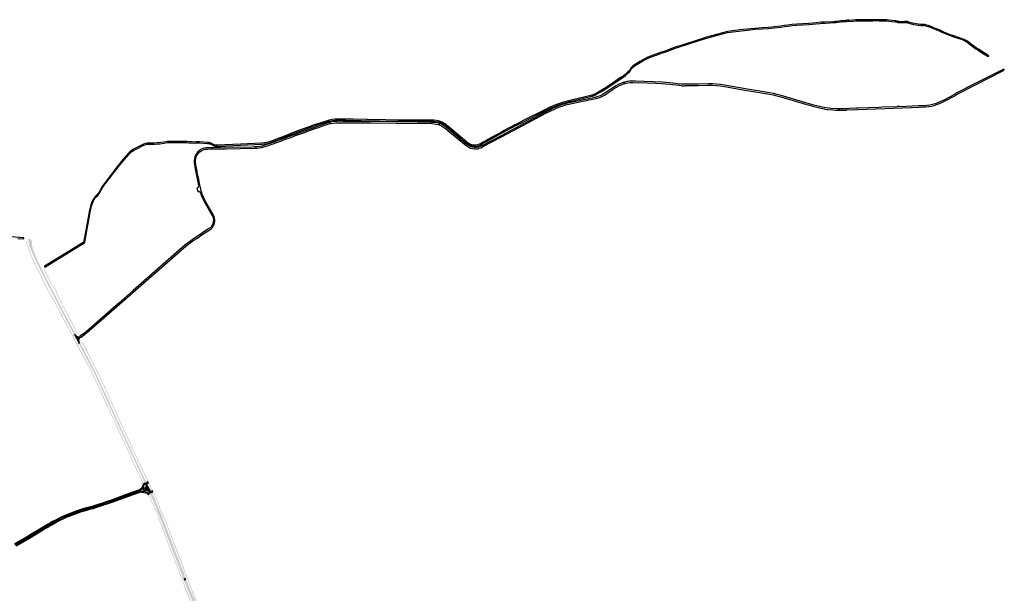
# Model space of a CAD drawing. Header units: metres. Extents: x 124582 to 143330, y 393481 to 406815.
# Tile 131 of 134: x 135881 to 138470, y 404269 to 405778. Entities that reach past the tile are written whole.
import ezdxf

# ---------------------------------------------------------------- set-up
doc = ezdxf.new("R2010")
doc.units = ezdxf.units.M
doc.header["$MEASUREMENT"] = 0
for name, color, linetype, lineweight in [('ir-ARC-asfalt-bestaande fietspaden-niet te inspecteren', 21, 'Continuous', 0), ('ir-ARC-asfalt-bestaande wegen-niet te inspecteren', 151, 'Continuous', 0), ('ir-ARC-asfalt-hoofdwegen-te inspecteren', 5, 'Continuous', 0), ('ir-ARC-beton-hoofdwegen-te inspecteren', 253, 'Continuous', 0)]:
    doc.layers.add(name, color=color, linetype=linetype, lineweight=lineweight)

msp = doc.modelspace()

# ---------------------------------------------------------------- hatches: boundary and pattern name
at = {"layer": 'ir-ARC-asfalt-hoofdwegen-te inspecteren', "linetype": 'Continuous', "lineweight": 13}
for points in [[(136023.756, 404949.788), (136018.187, 404960.333), (136010.534, 404974.825), (136007.805, 404979.992), (135991.44, 405010.98), (135985.739, 405021.9), (135967.577, 405057.15), (135964.91, 405062.327), (135944.735, 405101.484), (135942.039, 405106.716), (135934.991, 405120.791), (135934.105, 405122.568), (135922.054, 405147.464), (135919.758, 405152.428), (135909.551, 405175.398), (135908.315, 405178.378), (135906.198, 405184.397), (135905.22, 405188.921), (135903.422, 405198.587), (135903.734, 405201.694), (135906.7, 405200.935), (135909.471, 405199.636), (135911.952, 405197.842), (135914.054, 405195.617), (135914.156, 405195.332), (135913.501, 405186.091), (135913.453, 405184.456), (135916.036, 405174.667), (135918.585, 405166.935), (135922.519, 405157.363), (135925.03, 405151.252), (135934.147, 405131.766), (135937.731, 405124.345), (135938.588, 405122.629), (135944.71, 405110.371), (135958.731, 405083.222), (135959.236, 405082.196), (135962.175, 405076.393), (135966.954, 405067.178), (135971.253, 405058.841), (135973.466, 405054.522), (135989.481, 405023.679), (135991.898, 405018.999), (136000, 405003.627), (136016.086, 404973.288), (136018.807, 404968.157), (136027.346, 404952.052)], [(136024.76, 404947.691), (136024.722, 404947.762), (136023.756, 404949.788), (136027.346, 404952.052), (136028.573, 404950.124)], [(136035.69, 404927.303), (136030.765, 404936.49), (136030.141, 404937.653), (136024.76, 404947.691), (136028.573, 404950.124), (136028.961, 404949.379), (136030.5, 404947.403), (136032.512, 404945.913), (136034.851, 404945.017), (136037.344, 404944.781), (136039.949, 404939.733), (136038.842, 404937.206), (136038.39, 404934.484), (136038.62, 404931.734), (136039.517, 404929.125)], [(136039.949, 404939.733), (136037.344, 404944.781), (136038.496, 404944.873), (136039.602, 404945.209), (136041.472, 404941.75), (136040.632, 404940.801)], [(136075.134, 404851.61), (136073.313, 404855.149), (136071.013, 404859.561), (136062.664, 404875.656), (136056.138, 404887.786), (136055.5, 404888.991), (136055.495, 404889.357), (136052.137, 404895.656), (136051.508, 404897.067), (136051.257, 404897.63), (136048.46, 404902.926), (136048.301, 404903.049), (136043.565, 404912.023), (136040.688, 404917.459), (136036.664, 404925.152), (136040.524, 404927.142), (136044.791, 404919.335), (136047.357, 404914.617), (136047.58, 404914.375), (136048.261, 404913.202), (136048.283, 404912.94), (136048.413, 404912.509), (136049.876, 404909.766), (136050.48, 404909.296), (136051.308, 404907.67), (136051.485, 404906.715), (136057.589, 404894.718), (136058.242, 404893.851), (136062.588, 404885.575), (136062.664, 404885.428), (136063.056, 404884.251), (136066.197, 404878.2), (136066.708, 404877.533), (136069.103, 404872.712), (136069.329, 404872.525), (136070.091, 404871.133), (136074.543, 404862.65), (136079.1, 404853.779), (136078.742, 404853.611), (136075.504, 404851.808)], [(136210.61, 404558.824), (136210.527, 404559.001), (136203.601, 404574.35), (136197.362, 404587.846), (136194.449, 404594.188), (136172.816, 404640.707), (136158.755, 404671.265), (136156.205, 404676.827), (136147.997, 404694.585), (136147.412, 404695.837), (136136.774, 404719.007), (136136.185, 404720.302), (136124.035, 404746.804), (136116.937, 404762.398), (136108.776, 404780.218), (136096.73, 404806.539), (136091.158, 404818.752), (136085.541, 404830.878), (136079.44, 404843.719), (136075.504, 404851.808), (136078.742, 404853.611), (136083.252, 404844.274), (136089.288, 404831.558), (136095.316, 404818.592), (136101.207, 404805.766), (136105.795, 404795.712), (136108.669, 404789.454), (136109.239, 404788.185), (136121.435, 404761.451), (136126.143, 404751.189), (136136.064, 404729.568), (136142.058, 404716.417), (136147.955, 404703.587), (136152.267, 404694.33), (136172.168, 404651.111), (136176.24, 404642.216), (136193.142, 404605.841), (136201.486, 404587.9), (136206.23, 404577.661), (136212.415, 404564.826), (136214.594, 404560.507)], [(136222.084, 404533.46), (136219.748, 404535.835), (136216.932, 404537.616), (136213.785, 404538.71), (136210.472, 404539.058), (136207.945, 404545.786), (136209.087, 404546.314), (136210.596, 404548.058), (136211.636, 404550.116), (136212.142, 404552.366), (136212.086, 404554.672), (136211.47, 404556.894), (136215.631, 404558.415), (136219.829, 404550.526), (136220.62, 404548.965), (136221.697, 404546.839), (136223.886, 404542.987), (136226.836, 404537.863), (136227.669, 404536.259)], [(136311.615, 404307.937), (136288.599, 404367.742), (136286.756, 404372.548), (136251.494, 404464.704), (136249.557, 404469.813), (136242.455, 404487.729), (136240.457, 404492.769), (136237.573, 404500), (136230.815, 404515.598), (136225.225, 404527.432), (136223.016, 404531.249), (136228.726, 404534.184), (136234.339, 404522.31), (136234.982, 404521.961), (136236.817, 404517.744), (136237.47, 404516.093), (136237.453, 404515.084), (136245.244, 404496.219), (136247.451, 404490.831), (136251.657, 404480.381), (136253.606, 404475.525), (136258.347, 404463.5), (136284.346, 404395.781), (136286.657, 404389.999), (136308.468, 404332.818), (136309.475, 404332.225), (136309.524, 404332.087), (136313.488, 404321.754), (136313.732, 404320.972), (136313.852, 404318.692), (136317.223, 404310.107)], [(136403.411, 404182.485), (136399.142, 404185.017), (136382.827, 404195.822), (136364.756, 404209.948), (136362.946, 404210.978), (136362.636, 404211.284), (136355.431, 404218.378), (136355.078, 404218.759), (136354.153, 404220.245), (136347.781, 404228.482), (136341.987, 404237.136), (136336.799, 404246.165), (136332.242, 404255.529), (136328.336, 404265.183), (136327.854, 404265.929), (136327.691, 404266.25), (136325.116, 404272.605), (136313.858, 404302.24), (136319.42, 404304.294), (136326.48, 404285.953), (136332.179, 404271.802), (136337.508, 404259.513), (136338.212, 404258.916), (136338.245, 404258.836), (136343.002, 404248.253), (136343.294, 404247.667), (136343.274, 404247.071), (136347.099, 404240.055), (136351.467, 404233.363), (136352.342, 404232.159), (136358.033, 404224.915), (136364.321, 404218.184), (136371.161, 404212.014), (136378.503, 404206.451), (136378.929, 404206.331), (136379.17, 404206.145), (136389.992, 404198.232), (136398.717, 404192.335), (136407.761, 404186.94)]]:
    msp.add_hatch(color=5, dxfattribs=at).paths.add_polyline_path(points)
at = {"layer": 'ir-ARC-beton-hoofdwegen-te inspecteren', "linetype": 'Continuous', "lineweight": 13}
for points in [[(136024.635, 404934.755), (136022.266, 404939.215), (136022.728, 404939.483), (136008.729, 404965.845), (136008.291, 404965.582), (136004.479, 404972.754), (136004.915, 404972.985), (136002.657, 404977.233), (136002.222, 404977.002), (135985.095, 405009.233), (135985.554, 405009.491), (135983.467, 405013.506), (135982.807, 405014.776), (135978.556, 405022.953), (135970.134, 405039.153), (135966.305, 405046.148), (135961.982, 405052.85), (135960.755, 405054.712), (135959.069, 405057.459), (135957.456, 405060.329), (135946.921, 405080.949), (135942.64, 405089.693), (135938.134, 405099.848), (135936.771, 405102.715), (135935.014, 405106.41), (135925.824, 405124.162), (135920.466, 405134.856), (135915.415, 405145.698), (135914.129, 405148.595), (135913.648, 405149.695), (135908.827, 405161.391), (135904.429, 405173.252), (135902.954, 405177.515), (135901.214, 405182.545), (135897.018, 405194.482), (135897.073, 405194.5), (135899.108, 405195.165), (135899.195, 405195.193), (135900.353, 405191.365), (135903.025, 405183.416), (135905.102, 405177.4), (135906.308, 405173.999), (135910.663, 405162.195), (135915.458, 405150.563), (135917.684, 405145.528), (135922.485, 405135.264), (135929.83, 405120.797), (135931.172, 405118.207), (135936.799, 405107.351), (135938.051, 405104.718), (135940.465, 405099.644), (135944.58, 405090.287), (135948.636, 405081.994), (135958.884, 405061.879), (135960.117, 405059.637), (135963.156, 405054.714), (135963.643, 405053.992), (135968.013, 405047.162), (135971.929, 405040.062), (135982.398, 405020.133), (135988.136, 405009.21), (136004.502, 404978.056), (136007.165, 404973.046), (136014.795, 404958.692), (136020.605, 404947.762), (136023.756, 404949.788), (136024.722, 404947.762), (136024.76, 404947.691), (136023.906, 404946.988), (136023.395, 404946.354), (136022.934, 404945.621), (136022.384, 404944.356), (136026.918, 404935.957)], [(136031.117, 404954.697), (136022.924, 404970.271), (136020.254, 404975.347), (135996.088, 405021.286), (135993.722, 405025.783), (135983.007, 405046.152), (135980.295, 405052.001), (135978.093, 405058.06), (135976.734, 405061.68), (135974.835, 405066.034), (135972.401, 405070.113), (135968.9, 405074.961), (135965.323, 405080.02), (135962.229, 405085.389), (135944.022, 405121.101), (135945.921, 405122.062), (135946.633, 405120.656), (135963.901, 405086.554), (135966.346, 405082.226), (135969.063, 405078.063), (135970.943, 405075.623), (135972.776, 405073.15), (135975.932, 405068.25), (135976.728, 405066.78), (135978.645, 405062.41), (135979.322, 405060.583), (135980, 405058.663), (135981.222, 405055.405), (135981.957, 405053.209), (135984.044, 405048.592), (136032.902, 404955.645)], [(136112.122, 404758.219), (136095.576, 404794.185), (136096.066, 404794.381), (136092.975, 404801.099), (136082.99, 404822.797), (136074.328, 404840.82), (136066.583, 404856.45), (136058.488, 404872.005), (136048.959, 404890.03), (136048.509, 404889.804), (136024.635, 404934.755), (136026.918, 404935.957), (136027.58, 404934.73), (136031.381, 404927.69), (136031.642, 404927.299), (136031.971, 404926.963), (136034.115, 404926.426), (136035.69, 404927.303), (136036.664, 404925.152), (136036.21, 404924.925), (136033.552, 404923.595), (136037.633, 404915.859), (136040.51, 404910.407), (136045.278, 404901.369), (136048.39, 404895.469), (136052.591, 404887.506), (136053.252, 404886.253), (136061.665, 404870.308), (136066.783, 404860.422), (136067.827, 404858.406), (136067.963, 404858.133), (136070.229, 404853.584), (136076.106, 404841.686), (136084.793, 404823.685), (136093.871, 404803.957), (136094.181, 404803.285), (136104.707, 404780.411), (136104.911, 404779.967), (136114.429, 404759.28), (136114.48, 404759.169)], [(136126.112, 404760.943), (136113.058, 404789.816), (136112.485, 404791.082), (136108.647, 404799.572), (136106.065, 404805.283), (136099.469, 404819.871), (136092.693, 404834.358), (136084.839, 404850.49), (136073.476, 404872.85), (136070.167, 404879.262), (136066.009, 404887.319), (136061.698, 404895.673), (136054.633, 404909.364), (136053.812, 404910.956), (136051.763, 404914.926), (136051.112, 404916.188), (136044.45, 404929.098), (136046.282, 404930.093), (136046.75, 404930.315), (136064.609, 404895.537), (136064.162, 404895.273), (136067.05, 404889.671), (136072.919, 404878.29), (136075.627, 404873.037), (136085.264, 404854.098), (136094.535, 404835.162), (136100.46, 404822.511), (136117.795, 404784.255), (136127.935, 404761.691)], [(136229.367, 404539.165), (136226.468, 404544.298), (136223.751, 404549.639), (136223.424, 404550.329), (136222.603, 404552.061), (136219.836, 404557.901), (136219.746, 404558.089), (136217.848, 404562.065), (136215.81, 404566.41), (136209.754, 404579.312), (136204.97, 404589.503), (136196.544, 404607.456), (136178.846, 404645.638), (136176.386, 404650.948), (136168.684, 404667.569), (136155.114, 404697.122), (136154.856, 404697.683), (136152.3, 404703.25), (136145.03, 404719.112), (136144.681, 404719.874), (136140.474, 404729.181), (136128.972, 404754.619), (136126.112, 404760.943), (136127.935, 404761.691), (136128.89, 404759.565), (136130.11, 404756.852), (136166.283, 404677.601), (136193.434, 404618.96), (136198.535, 404607.943), (136201.401, 404601.812), (136202.541, 404599.374), (136204.83, 404594.475), (136212.741, 404577.702), (136215.541, 404571.746), (136222.227, 404557.888), (136222.753, 404556.798), (136224.458, 404553.266), (136229.002, 404543.848), (136230.71, 404540.853)], [(136205.33, 404556.417), (136203.595, 404560.225), (136191.06, 404587.478), (136189.797, 404590.234), (136131.924, 404716.315), (136121.587, 404738.587), (136118.153, 404746.183), (136112.906, 404757.788), (136112.419, 404757.573), (136112.122, 404758.219), (136114.48, 404759.169), (136116.623, 404754.429), (136117.487, 404752.518), (136119.91, 404747.156), (136123.355, 404739.537), (136132.98, 404718.8), (136133.567, 404717.534), (136144.211, 404694.368), (136144.789, 404693.109), (136152.387, 404676.551), (136152.95, 404675.326), (136155.506, 404669.766), (136156.777, 404667.011), (136190.957, 404592.602), (136193.877, 404586.245), (136205.368, 404561.185), (136207.17, 404557.24)], [(136282.382, 404370.602), (136261.299, 404425.897), (136247.17, 404463.209), (136246.397, 404465.251), (136246.032, 404466.527), (136242.897, 404477.263), (136241.24, 404481.654), (136240.164, 404484.251), (136238.334, 404488.306), (136236.919, 404491.148), (136236.351, 404492.289), (136234.16, 404496.084), (136232.191, 404500), (136222.998, 404520.815), (136222.017, 404522.893), (136219.724, 404527.56), (136218.907, 404529.158), (136220.712, 404530.096), (136223.851, 404523.775), (136234.13, 404500.666), (136236.027, 404496.845), (136238.087, 404493.292), (136238.785, 404491.978), (136240.066, 404489.567), (136241.128, 404487.042), (136243.033, 404482.444), (136245.288, 404476.194), (136247.179, 404469.824), (136247.412, 404469.01), (136248.326, 404465.825), (136249.097, 404463.789), (136263.184, 404426.609), (136284.14, 404371.632)], [(136311.625, 404332.898), (136289.505, 404391.017), (136287.268, 404396.895), (136265.7, 404453.374), (136259.905, 404468.364), (136258.394, 404472.014), (136256.534, 404475.559), (136256.003, 404476.477), (136254.65, 404478.896), (136253.499, 404481.111), (136252.28, 404483.634), (136251.206, 404486.051), (136250.145, 404488.653), (136249.101, 404491.482), (136248.146, 404494.378), (136247.357, 404497.076), (136246.603, 404500), (136246.05, 404502.317), (136244.727, 404506.877), (136242.969, 404511.288), (136239.512, 404518.87), (136238.36, 404521.396), (136237.489, 404523.149), (136231.224, 404535.503), (136229.367, 404539.165), (136230.71, 404540.853), (136235.106, 404532.678), (136239.216, 404524.356), (136240.66, 404521.242), (136244.134, 404513.688), (136246.482, 404507.849), (136248.252, 404501.81), (136248.687, 404500), (136249.412, 404497.151), (136250.413, 404493.892), (136251.174, 404491.669), (136251.991, 404489.467), (136253.044, 404486.862), (136254.316, 404483.985), (136255.688, 404481.154), (136256.297, 404479.972), (136257.256, 404478.327), (136258.336, 404476.473), (136260.248, 404472.804), (136261.786, 404469.038), (136267.614, 404454.05), (136287.96, 404400.749), (136288.581, 404400.984), (136290.342, 404396.349), (136291.48, 404393.355), (136298.166, 404375.758), (136305.558, 404356.303), (136314.171, 404333.635), (136313.597, 404333.408)], [(136400.813, 404178.173), (136400.468, 404178.37), (136397.668, 404179.989), (136387.36, 404186.436), (136377.418, 404193.436), (136374.735, 404195.436), (136374.341, 404194.946), (136369.492, 404198.532), (136364.841, 404202.372), (136360.761, 404205.983), (136356.756, 404209.677), (136353.089, 404213.198), (136348.183, 404218.598), (136343.648, 404224.312), (136337.778, 404233.023), (136332.577, 404242.15), (136328.074, 404251.64), (136324.854, 404258.849), (136321.845, 404266.148), (136320.651, 404269.141), (136314.679, 404284.101), (136315.261, 404284.373), (136284.101, 404366.096), (136282.382, 404370.602), (136284.14, 404371.632), (136285.99, 404366.777), (136310.873, 404301.497), (136320.628, 404276.193), (136322.499, 404271.571), (136325.083, 404265.204), (136326.048, 404262.843), (136330.182, 404253.277), (136334.761, 404243.916), (136339.775, 404234.781), (136343.934, 404228.505), (136348.48, 404222.504), (136353.395, 404216.8), (136353.569, 404216.617), (136356.216, 404213.832), (136359.137, 404210.961), (136360.839, 404209.443), (136361.034, 404209.269), (136370.689, 404201.144), (136380.722, 404193.491), (136388.865, 404187.866), (136397.233, 404182.581), (136397.516, 404182.413), (136401.784, 404179.877)], [(136415.313, 404185.74), (136412.181, 404187.514), (136409.146, 404189.295), (136408.886, 404189.448), (136400.206, 404194.878), (136391.757, 404200.661), (136389.981, 404201.943), (136382.038, 404207.331), (136380.742, 404208.283), (136378.787, 404209.719), (136372.525, 404214.265), (136366.608, 404219.252), (136362.043, 404223.602), (136357.79, 404228.258), (136353.871, 404233.198), (136352.979, 404234.428), (136349.916, 404239.012), (136347.137, 404243.774), (136345.769, 404246.282), (136344.411, 404248.91), (136341.941, 404254.1), (136339.71, 404259.397), (136339.674, 404259.488), (136337.064, 404266.06), (136334.506, 404272.781), (136315.187, 404323.538), (136311.625, 404332.898), (136313.597, 404333.408), (136316.466, 404325.883), (136317.009, 404324.458), (136335.394, 404276.226), (136335.903, 404276.416), (136336.959, 404273.724), (136339.563, 404267.089), (136341.111, 404262.84), (136342.798, 404258.645), (136344.269, 404255.282), (136345.829, 404251.96), (136349.422, 404245.072), (136353.4, 404238.399), (136357.684, 404232.52), (136362.464, 404227.037), (136364.558, 404224.714), (136364.223, 404224.33), (136368.592, 404220.198), (136374.767, 404215.2), (136384.529, 404208.03), (136391.299, 404203.057), (136391.387, 404202.992), (136391.631, 404203.603), (136401.904, 404196.87), (136412.417, 404190.52), (136416.833, 404188.006)]]:
    msp.add_hatch(color=252, dxfattribs=at).paths.add_polyline_path(points)

# ---------------------------------------------------------------- linework, layer by layer
at = {"layer": 'ir-ARC-asfalt-bestaande fietspaden-niet te inspecteren', "color": 11, "linetype": 'Continuous', "lineweight": 30, "flags": 128}
for points in [[(138022.721, 405769.913), (138021.298, 405772.384), (137994.848, 405771.229), (137991.603, 405771.044), (137988.365, 405770.771), (137975.714, 405769.534), (137965.946, 405768.571), (137956.156, 405767.874), (137924.349, 405765.958), (137912.769, 405764.988), (137901.247, 405763.476), (137891.603, 405762), (137881.934, 405760.703), (137865.848, 405758.805), (137849.717, 405757.336), (137833.552, 405756.298), (137814.03, 405754.924), (137794.543, 405753.127), (137775.255, 405750.894), (137755.975, 405748.599), (137742.752, 405746.341), (137729.646, 405743.482), (137716.684, 405740.028), (137683.898, 405730.487), (137677.597, 405728.608), (137671.321, 405726.646), (137622.766, 405711.088), (137613.491, 405708.281), (137604.364, 405705.023), (137591.198, 405699.867), (137581.214, 405696.185), (137571.091, 405692.902), (137563.958, 405690.638), (137556.903, 405688.141), (137541.669, 405682.418), (137531.364, 405678.177), (137521.342, 405673.303), (137511.642, 405667.817), (137497.626, 405659.303), (137496.74, 405658.743), (137495.875, 405658.152), (137495.031, 405657.53), (137494.21, 405656.879), (137493.413, 405656.199), (137492.64, 405655.491), (137491.53, 405654.379), (137490.48, 405653.209), (137489.816, 405652.398), (137489.181, 405651.564), (137488.576, 405650.709), (137488.002, 405649.832), (137487.459, 405648.935), (137486.949, 405648.02), (137486.42, 405646.981), (137485.193, 405645.547), (137483.88, 405644.07), (137482.539, 405642.618), (137481.169, 405641.193), (137479.773, 405639.794), (137478.333, 405638.407), (137476.166, 405636.418), (137473.925, 405634.477), (137472.4, 405633.22), (137470.851, 405631.992), (137469.279, 405630.795), (137467.683, 405629.628), (137466.066, 405628.492), (137461.344, 405625.281), (137462.91, 405623.275), (137469.471, 405627.777), (137474.732, 405631.698), (137479.692, 405635.993), (137484.325, 405640.639), (137488.605, 405645.612), (137490.641, 405649.079), (137493.142, 405652.226), (137496.06, 405654.992), (137499.336, 405657.321), (137512.703, 405665.478), (137522.325, 405670.941), (137532.272, 405675.786), (137542.505, 405679.995), (137557.765, 405685.716), (137564.736, 405688.205), (137571.799, 405690.419), (137580.727, 405693.25), (137589.525, 405696.464), (137605.105, 405702.543), (137614.131, 405705.799), (137623.304, 405708.615), (137627.703, 405710.138), (137670.837, 405723.806), (137679.218, 405726.408), (137687.627, 405728.916), (137716.408, 405737.319), (137729.537, 405740.828), (137742.813, 405743.734), (137756.208, 405746.032), (137794.734, 405750.588), (137814.192, 405752.389), (137833.692, 405753.659), (137849.919, 405754.775), (137866.115, 405756.277), (137882.27, 405758.164), (137891.947, 405759.482), (137901.603, 405760.946), (137912.787, 405762.404), (137924.025, 405763.353), (137956.323, 405765.339), (137966.115, 405766.022), (137975.885, 405766.969), (137985.193, 405767.86), (137992.583, 405768.569), (138000, 405768.896), (138022.721, 405769.913)], [(138385.037, 405709.025), (138390.106, 405704.848), (138395.467, 405701.054), (138401.092, 405697.663), (138418.437, 405686.512), (138423.352, 405683.401), (138427.677, 405680.572), (138429.282, 405683.091), (138419.72, 405688.915), (138402.46, 405699.8), (138396.893, 405703.153), (138391.591, 405706.909), (138386.581, 405711.048), (138374.459, 405720.21), (138369.883, 405723.282), (138364.993, 405725.825), (138359.85, 405727.805), (138337.535, 405734.992), (138328.669, 405738.051), (138319.936, 405741.471), (138311.35, 405745.245), (138305.134, 405748.132), (138299.818, 405750.661), (138294.324, 405752.777), (138289.641, 405754.641), (138285.056, 405756.734), (138277.898, 405759.792), (138270.566, 405762.405), (138263.088, 405764.563), (138260.587, 405765.194), (138258.019, 405765.435), (138255.445, 405765.281), (138249.73, 405765.362), (138244.039, 405765.889), (138238.406, 405766.857), (138228.822, 405768.698), (138219.405, 405771.263), (138215.613, 405772.577), (138211.644, 405773.164), (138207.634, 405773.003), (138196.894, 405772.442), (138193.783, 405772.531), (138190.726, 405773.118), (138189.672, 405773.472), (138188.606, 405773.79), (138186.988, 405774.195), (138185.351, 405774.515), (138184.251, 405774.68), (138183.146, 405774.806), (138166.669, 405776.469), (138160.644, 405777.277), (138154.566, 405777.339), (138142.151, 405777.653), (138133.349, 405777.719), (138124.551, 405777.471), (138108.923, 405777.057), (138093.29, 405777.168), (138086.25, 405777.352), (138079.213, 405777.072), (138072.21, 405776.331), (138067.42, 405775.911), (138062.613, 405776.047), (138060.037, 405776.478), (138057.429, 405776.35), (138054.907, 405775.67), (138051.922, 405775.339), (138048.929, 405775.101), (138040.301, 405774.542), (138031.734, 405773.374), (138026.529, 405772.747), (138021.298, 405772.384), (138022.721, 405769.913), (138027.414, 405770.26), (138032.082, 405770.849), (138040.529, 405771.958), (138049.029, 405772.542), (138052.082, 405772.758), (138055.122, 405773.108), (138058.755, 405773.584), (138062.418, 405773.544), (138067.478, 405773.37), (138072.525, 405773.76), (138079.42, 405774.525), (138086.351, 405774.806), (138093.285, 405774.603), (138109.027, 405774.507), (138124.762, 405774.958), (138132.977, 405775.184), (138141.194, 405775.137), (138154.397, 405774.841), (138158.415, 405774.948), (138162.424, 405774.664), (138166.387, 405773.992), (138182.813, 405772.256), (138186.569, 405771.703), (138190.214, 405770.639), (138194.066, 405770.013), (138197.968, 405769.947), (138210.94, 405770.667), (138213.597, 405770.435), (138216.199, 405769.845), (138218.696, 405768.907), (138225.028, 405767.012), (138231.459, 405765.489), (138237.968, 405764.343), (138244.685, 405763.216), (138251.481, 405762.753), (138253.417, 405762.744), (138255.35, 405762.788), (138256.079, 405762.875), (138256.811, 405762.929), (138257.544, 405762.95), (138258.278, 405762.938), (138259.011, 405762.892), (138259.74, 405762.813), (138260.466, 405762.702), (138261.185, 405762.557), (138261.897, 405762.381), (138264.776, 405761.561), (138266.942, 405760.916), (138269.097, 405760.237), (138271.241, 405759.524), (138273.373, 405758.777), (138275.493, 405757.996), (138277.601, 405757.182), (138279.695, 405756.335), (138281.776, 405755.455), (138283.843, 405754.542), (138288.526, 405752.358), (138293.335, 405750.466), (138298.768, 405748.356), (138304.028, 405745.847), (138310.048, 405743.04), (138318.701, 405739.224), (138327.505, 405735.772), (138336.445, 405732.69), (138359.083, 405725.409), (138363.889, 405723.561), (138368.459, 405721.187), (138372.735, 405718.318), (138375.475, 405716.248), (138378.101, 405714.264), (138385.037, 405709.025)], [(137382.936, 405578.161), (137338.038, 405567.932), (137324.438, 405564.58), (137310.963, 405560.753), (137297.632, 405556.454), (137285.493, 405551.823), (137273.562, 405546.681), (137261.859, 405541.038), (137208.66, 405513.978), (137195.089, 405507.027), (137187.52, 405503.096), (137188.876, 405500.714), (137205.647, 405509.345), (137262.641, 405538.386), (137276.91, 405545.221), (137291.498, 405551.346), (137295.021, 405552.701), (137298.561, 405554.015), (137306.917, 405556.806), (137315.338, 405559.398), (137326.697, 405562.549), (137338.151, 405565.335), (137382.527, 405575.385), (137387.514, 405576.761), (137392.352, 405578.596), (137395.198, 405579.928), (137397.965, 405581.419), (137401.041, 405583.191), (137409.605, 405588.123), (137422.575, 405595.943), (137435.22, 405604.277), (137462.91, 405623.275), (137461.344, 405625.281), (137442.564, 405612.511), (137433.765, 405606.395), (137419.112, 405596.915), (137404.12, 405587.98), (137397.054, 405583.942), (137396.347, 405583.538), (137395.519, 405583.065), (137392.838, 405581.648), (137391.647, 405581.089), (137390.441, 405580.565), (137389.221, 405580.075), (137387.987, 405579.621), (137386.74, 405579.202), (137385.482, 405578.819), (137384.214, 405578.472), (137382.936, 405578.161)], [(136631.502, 405492.376), (136604.459, 405482.395), (136577.666, 405471.762), (136561.322, 405465.232), (136544.898, 405458.906), (136538.318, 405456.632), (136531.575, 405454.9), (136524.713, 405453.722), (136517.778, 405453.106), (136461.63, 405450.414), (136400.603, 405447.802), (136396.587, 405448.022), (136392.689, 405449.016), (136389.058, 405450.747), (136387.175, 405451.649), (136386.027, 405452.139), (136384.863, 405452.592), (136383.686, 405453.008), (136382.496, 405453.386), (136379.922, 405451.367), (136384.001, 405450.107), (136387.91, 405448.392), (136390.921, 405446.956), (136394.092, 405445.921), (136396.348, 405445.449), (136398.637, 405445.18), (136400.136, 405445.116), (136401.637, 405445.138), (136404.401, 405445.26), (136461.691, 405447.784), (136518.023, 405450.454), (136525.12, 405451.081), (136532.143, 405452.282), (136539.045, 405454.05), (136545.78, 405456.373), (136562.307, 405462.693), (136578.697, 405469.363), (136581.568, 405470.539), (136606.886, 405480.527), (136632.428, 405489.927), (136646.844, 405495.05), (136661.321, 405500), (136674.466, 405504.328), (136687.658, 405508.513), (136690.064, 405509.302), (136692.491, 405510.027), (136694.149, 405510.481), (136695.814, 405510.905), (136695.193, 405513.427), (136686.939, 405511), (136670.032, 405505.616), (136653.2, 405500), (136642.334, 405496.236), (136631.502, 405492.376)], [(136793.035, 405515.179), (136758.04, 405515.792), (136738.766, 405516.222), (136717.73, 405516.177), (136710.153, 405515.86), (136702.624, 405514.941), (136695.193, 405513.427), (136695.814, 405510.905), (136703.499, 405512.451), (136711.287, 405513.354), (136719.122, 405513.606), (136734.692, 405513.46), (136738.634, 405513.423), (136757.831, 405513.007), (136779.401, 405512.668), (136880.05, 405511.087), (136927.477, 405511.201), (136946.45, 405511.247), (136955.517, 405511.071), (136962.395, 405510.849), (136964.582, 405510.778), (136970.211, 405510.83), (136975.814, 405510.294), (136981.33, 405509.176), (136986.7, 405507.487), (136987.61, 405509.915), (136982.06, 405511.679), (136976.36, 405512.867), (136970.567, 405513.466), (136964.744, 405513.469), (136956.023, 405513.734), (136947.299, 405513.903), (136906.619, 405513.82), (136875.426, 405513.903), (136844.236, 405514.281), (136795.32, 405515.138), (136793.035, 405515.179)], [(137098.481, 405454.91), (137094.285, 405452.136), (137089.718, 405450.027), (137084.885, 405448.63), (137079.897, 405447.978), (137074.868, 405448.086), (137069.913, 405448.951), (137065.144, 405450.553), (137060.672, 405452.855), (137056.598, 405455.806), (137006.132, 405498.526), (137004.465, 405500), (137002.275, 405501.77), (137000, 405503.429), (136996.053, 405505.928), (136991.913, 405508.095), (136987.61, 405509.915), (136986.7, 405507.487), (136991.354, 405505.498), (136995.8, 405503.08), (137000, 405500.255), (137000.34, 405500), (137002.499, 405498.281), (137004.566, 405496.453), (137055.08, 405453.737), (137058.966, 405450.878), (137063.203, 405448.569), (137067.712, 405446.854), (137072.411, 405445.762), (137077.215, 405445.314), (137082.035, 405445.518), (137086.784, 405446.371), (137091.374, 405447.857), (137095.721, 405449.949), (137099.747, 405452.608), (137108.327, 405457.144), (137116.817, 405461.845), (137152.002, 405481.201), (137187.488, 405500), (137188.876, 405500.714), (137187.52, 405503.096), (137181.557, 405499.999), (137173.233, 405495.629), (137164.925, 405491.229), (137156.632, 405486.801), (137148.354, 405482.344), (137140.092, 405477.858), (137131.845, 405473.343), (137123.615, 405468.8), (137106.968, 405459.519), (137098.481, 405454.91)], [(136353.169, 405453.627), (136375.28, 405452.21), (136377.614, 405451.862), (136379.922, 405451.367), (136382.496, 405453.386), (136382.202, 405453.473), (136381.005, 405453.801), (136379.799, 405454.091), (136378.584, 405454.343), (136377.361, 405454.556), (136376.133, 405454.73), (136374.899, 405454.865), (136354.717, 405456.21), (136349.806, 405456.377), (136344.895, 405456.223), (136339.724, 405455.988), (136334.549, 405456.119), (136329.396, 405456.616), (136321.778, 405456.952), (136314.156, 405457.158), (136284.184, 405457.615), (136276.461, 405457.642), (136268.758, 405457.103), (136261.114, 405456), (136252, 405454.637), (136243.129, 405453.576), (136234.211, 405453.039), (136225.277, 405453.028), (136221.322, 405453.139), (136216.397, 405452.882), (136211.577, 405451.84), (136206.986, 405450.039), (136183.912, 405438.774), (136178.96, 405436.023), (136174.327, 405432.766), (136170.063, 405429.037), (136159.434, 405417.678), (136149.272, 405405.898), (136139.594, 405393.718), (136100.657, 405342.632), (136097.223, 405337.74), (136094.182, 405332.593), (136091.554, 405327.225), (136088.284, 405321.823), (136084.359, 405316.876), (136079.842, 405312.464), (136076.716, 405308.749), (136074.133, 405304.638), (136072.141, 405300.21), (136069.36, 405292.667), (136067.591, 405287.35), (136066.168, 405281.929), (136065.096, 405276.429), (136050.181, 405195.178), (136049.769, 405193.938), (136049.032, 405192.859), (136048.026, 405192.025), (136000, 405162.378), (135950.531, 405131.777), (135946.296, 405129.499), (135947.395, 405127.114), (135951.69, 405129.466), (136041.254, 405184.858), (136050.31, 405190.066), (136051.409, 405190.94), (136052.2, 405192.101), (136052.611, 405193.444), (136053.296, 405198.078), (136067.59, 405275.926), (136069.306, 405284.148), (136070.013, 405286.966), (136070.942, 405289.718), (136073.574, 405296.593), (136075.31, 405301.128), (136077.25, 405305.142), (136079.836, 405308.774), (136080.778, 405309.828), (136081.779, 405310.833), (136086.313, 405315.328), (136090.294, 405320.319), (136093.667, 405325.739), (136096.509, 405331.523), (136099.8, 405337.065), (136103.518, 405342.329), (136142.802, 405393.514), (136152.074, 405405.102), (136161.805, 405416.307), (136171.98, 405427.111), (136176.183, 405430.731), (136180.734, 405433.902), (136185.587, 405436.589), (136207.965, 405447.516), (136211.528, 405448.979), (136215.251, 405449.968), (136219.07, 405450.467), (136222.922, 405450.467), (136225.057, 405450.329), (136231.398, 405450.274), (136237.736, 405450.461), (136243.721, 405450.889), (136249.686, 405451.533), (136261.498, 405453.345), (136268.988, 405454.415), (136276.536, 405454.949), (136284.102, 405454.943), (136288.804, 405454.899), (136320.861, 405454.357), (136325.041, 405454.226), (136329.214, 405453.966), (136337.077, 405453.403), (136344.958, 405453.616), (136349.063, 405453.756), (136353.169, 405453.627)], [(136207.17, 404557.24), (136205.33, 404556.417), (136205.612, 404554.382), (136205.28, 404552.354), (136203.589, 404548.919), (136201.475, 404545.727), (136199.678, 404543.676), (136197.457, 404542.096), (136195.901, 404541.358), (136160.841, 404528.671), (136124.115, 404515.413), (136110.961, 404510.803), (136098.642, 404506.633), (136084.476, 404502.047), (136070.647, 404497.785), (136060.142, 404494.867), (136049.916, 404491.849), (136039.522, 404488.608), (136028.948, 404485.069), (136018.545, 404481.255), (136009.16, 404477.577), (135999.862, 404473.646), (135990.66, 404469.366), (135981.821, 404465.018), (135975.54, 404461.77), (135967.959, 404457.676), (135960.576, 404453.482), (135954.605, 404449.976), (135955.274, 404448.861), (135961.287, 404452.397), (135968.253, 404456.351), (135976.204, 404460.632), (135983.333, 404464.286), (135991.397, 404468.234), (136000.5, 404472.453), (136009.725, 404476.398), (136019.026, 404480.06), (136029.404, 404483.842), (136039.81, 404487.339), (136050.354, 404490.609), (136060.904, 404493.693), (136071.516, 404496.674), (136084.901, 404500.783), (136099.131, 404505.428), (136111.521, 404509.601), (136124.761, 404514.251), (136161.454, 404527.525), (136197.155, 404540.403), (136199.74, 404541.588), (136202.03, 404543.274), (136202.733, 404543.952), (136202.94, 404544.257), (136204.43, 404546.448), (136204.81, 404546.707), (136205.251, 404546.574), (136205.501, 404546.134), (136205.913, 404545.055), (136207.945, 404545.786), (136207.331, 404547.644), (136207.054, 404549.64), (136207.322, 404551.638), (136207.986, 404553.65), (136209.182, 404555.357), (136210.862, 404556.59), (136211.47, 404556.894), (136210.61, 404558.824), (136207.17, 404557.24)], [(136214.594, 404560.507), (136215.631, 404558.415), (136217.169, 404559.201), (136218.152, 404559.257), (136219.038, 404558.827), (136219.602, 404558.02), (136219.746, 404558.089), (136217.848, 404562.065), (136214.929, 404560.671), (136214.594, 404560.507)], [(136223.016, 404531.249), (136222.084, 404533.46), (136220.758, 404532.76), (136219.891, 404532.535), (136219.012, 404532.712), (136217.527, 404533.587), (136215.846, 404534.48), (136215.064, 404534.855), (136214.253, 404535.166), (136213.575, 404535.353), (136212.908, 404535.559), (136212.316, 404535.836), (136211.445, 404536.711), (136210.472, 404539.058), (136208.34, 404538.769), (136208.73, 404537.732), (136208.883, 404536.468), (136208.835, 404536.399), (136208.737, 404536.396), (136206.343, 404536.865), (136203.917, 404537.121), (136203.917, 404537.355), (136201.233, 404537.331), (136199.286, 404537.22), (136197.377, 404536.826), (136126.863, 404511.309), (136112.69, 404506.322), (136099.401, 404501.864), (136086.048, 404497.548), (136076.48, 404494.56), (136065.87, 404491.476), (136055.281, 404488.499), (136044.762, 404485.252), (136034.329, 404481.864), (136023.036, 404477.858), (136010.897, 404473.142), (136004.485, 404470.444), (135995.355, 404466.291), (135985.463, 404461.467), (135975.706, 404456.457), (135965.21, 404450.623), (135957.075, 404445.859), (135957.736, 404444.758), (135965.544, 404449.333), (135976.35, 404455.353), (135985.915, 404460.265), (135995.868, 404465.089), (136004.741, 404469.148), (136011.231, 404471.899), (136023.556, 404476.678), (136034.702, 404480.643), (136045.09, 404483.996), (136055.557, 404487.242), (136066.068, 404490.194), (136076.86, 404493.324), (136086.34, 404496.276), (136099.758, 404500.626), (136113.621, 404505.301), (136127.357, 404510.1), (136162.905, 404522.967), (136195.129, 404534.58), (136197.492, 404535.452), (136200.149, 404535.725), (136202.808, 404535.481), (136213.065, 404533.171), (136215.323, 404532.328), (136217.31, 404530.963), (136218.907, 404529.158), (136220.712, 404530.096), (136223.016, 404531.249)], [(136231.224, 404535.503), (136229.367, 404539.165), (136229.283, 404539.122), (136229.224, 404537.945), (136228.645, 404536.919), (136227.669, 404536.259), (136228.726, 404534.184), (136231.224, 404535.503)], [(135955.274, 404448.861), (135954.605, 404449.976), (135945.445, 404444.582), (135946.124, 404443.454), (135950.239, 404445.899), (135955.274, 404448.861)], [(135957.736, 404444.758), (135957.075, 404445.859), (135952.928, 404443.43), (135947.921, 404440.469), (135948.584, 404439.367), (135953.557, 404442.309), (135957.736, 404444.758)]]:
    msp.add_lwpolyline(points, close=True, dxfattribs=at)
for points in [[(135876.189, 405202.501), (135891.736, 405201.3), (135892.024, 405204.039), (135847.403, 405207.244)], [(135868.35, 404397.704), (135904.757, 404419.008), (135939.21, 404439.347), (135946.124, 404443.454), (135945.445, 404444.582), (135904.123, 404420.162), (135867.927, 404398.96)], [(135871.745, 404394.133), (135911.075, 404417.162), (135948.584, 404439.367), (135948.584, 404439.367), (135947.921, 404440.469), (135910.38, 404418.291), (135871.127, 404395.286)]]:
    msp.add_lwpolyline(points, dxfattribs=at)
at = {"layer": 'ir-ARC-asfalt-bestaande wegen-niet te inspecteren', "color": 7, "linetype": 'Continuous', "lineweight": 30, "flags": 128}
for points in [[(138341.971, 405583.362), (138343.048, 405580.384), (138396.515, 405607.589), (138465.952, 405642.908), (138468.353, 405644.142), (138470.243, 405644.776), (138468.713, 405647.894), (138395.193, 405610.46), (138341.971, 405583.362)], [(137631.489, 405603.74), (137631.513, 405603.823), (137631.704, 405604.22), (137637.774, 405604.334), (137644.289, 405604.456), (137665.18, 405604.746), (137690.195, 405605.289), (137703.015, 405605.322), (137713.292, 405604.719), (137723.504, 405603.418), (137734.27, 405601.764), (137788.988, 405592.641), (137852.9, 405581.774), (137862.435, 405579.894), (137872.505, 405577.369), (137882.491, 405574.53), (137947.132, 405555.829), (137957.935, 405552.788), (137969.206, 405549.541), (137973.835, 405548.232), (137977.309, 405547.299), (137988.264, 405544.632), (137997.107, 405542.855), (137998.752, 405542.262), (137998.989, 405542.226), (138004.657, 405541.364), (138005.799, 405541.551), (138019.36, 405540.385), (138026.115, 405540.024), (138032.878, 405539.864), (138034.967, 405539.508), (138037.069, 405543.313), (138033.239, 405543.357), (138029.415, 405543.442), (138014.54, 405544.238), (138001.697, 405545.809), (137991.128, 405547.682), (137980.431, 405550.072), (137969.804, 405552.759), (137948.042, 405559.132), (137883.422, 405577.917), (137873.305, 405580.738), (137863.484, 405583.254), (137853.531, 405585.186), (137789.381, 405596.005), (137734.776, 405605.179), (137724.322, 405606.849), (137713.826, 405608.235), (137703.18, 405608.825), (137692.519, 405608.702), (137665.196, 405608.17), (137648.097, 405607.878), (137633.652, 405607.83), (137621.87, 405608.311), (137610.129, 405609.405), (137598.838, 405610.87), (137590.928, 405611.848), (137580.678, 405612.831), (137570.392, 405613.325), (137500.394, 405616.185), (137491.019, 405616.233), (137484.671, 405615.792), (137478.37, 405614.909), (137472.145, 405613.588), (137470.604, 405613.175), (137470.065, 405613.024), (137471.004, 405609.571), (137473.465, 405610.28), (137476.105, 405610.948), (137480.203, 405611.745), (137487.248, 405612.537), (137493.419, 405612.806), (137493.678, 405612.45), (137507.558, 405611.95), (137507.896, 405612.599), (137531.027, 405611.608), (137540.573, 405611.178), (137540.61, 405611.398), (137553.821, 405610.743), (137568.565, 405610.058), (137579.747, 405609.436), (137590.89, 405608.317), (137598.028, 405607.549), (137599.02, 405607.442), (137615.471, 405605.417), (137616.268, 405605.341), (137621.864, 405604.753), (137622.305, 405604.097), (137631.489, 405603.74)], [(137471.004, 405609.571), (137470.065, 405613.024), (137465.832, 405611.671), (137461.689, 405610.065), (137455.253, 405606.981), (137449.04, 405603.471), (137443.076, 405599.552), (137423.674, 405586.714), (137418.538, 405583.4), (137413.185, 405580.45), (137407.64, 405577.878), (137401.235, 405575.444), (137394.67, 405573.482), (137386.6, 405571.76), (137330.048, 405559.798), (137322.082, 405557.98), (137316.372, 405556.571), (137306.326, 405553.687), (137296.467, 405550.218), (137292.747, 405548.696), (137284.228, 405544.994), (137275.825, 405541.037), (137263.524, 405534.625), (137191.375, 405496.321), (137192.995, 405493.475), (137265.068, 405531.788), (137276.195, 405537.506), (137287.51, 405542.842), (137294.478, 405545.868), (137301.577, 405548.572), (137304.026, 405549.419), (137306.486, 405550.227), (137317.444, 405553.369), (137328.522, 405556.054), (137387.342, 405568.587), (137396.766, 405570.497), (137406.004, 405573.169), (137412.776, 405576.133), (137419.277, 405579.653), (137425.461, 405583.702), (137443.57, 405595.922), (137444.649, 405596.65), (137450.189, 405600.11), (137455.853, 405603.365), (137461.225, 405605.949), (137466.761, 405608.161), (137468.874, 405608.893), (137471.004, 405609.571)], [(138037.069, 405543.313), (138034.967, 405539.508), (138047.907, 405539.696), (138051.689, 405539.852), (138055.471, 405540.044), (138055.611, 405540.068), (138055.822, 405540.421), (138085.415, 405541.607), (138225.992, 405546.925), (138245.295, 405547.656), (138256.453, 405548.111), (138263.921, 405548.467), (138271.363, 405549.191), (138278.759, 405550.284), (138286.053, 405552.087), (138293.21, 405554.373), (138300.199, 405557.131), (138305.831, 405559.749), (138311.369, 405562.561), (138343.433, 405579.322), (138342.327, 405582.378), (138328.05, 405575.119), (138309.344, 405565.563), (138302.589, 405562.186), (138295.652, 405559.203), (138288.554, 405556.624), (138281.432, 405554.717), (138274.194, 405553.31), (138266.876, 405552.411), (138255.969, 405551.539), (138245.044, 405550.945), (138194.255, 405548.973), (138194.223, 405549.454), (138193.638, 405549.432), (138188.889, 405549.304), (138188.767, 405549.281), (138188.79, 405548.753), (138148.212, 405547.31), (138140.114, 405547.047), (138085.887, 405544.989), (138080.914, 405544.762), (138062.446, 405543.963), (138055.363, 405543.656), (138051.328, 405543.513), (138037.069, 405543.313)], [(136386.097, 405441.127), (136386.145, 405437.689), (136390.856, 405437.812), (136424.452, 405438.41), (136498.025, 405439.581), (136504.544, 405439.833), (136511.028, 405440.558), (136517.442, 405441.753), (136526.685, 405444.363), (136544.989, 405450.559), (136569.273, 405459.314), (136577.594, 405462.283), (136593.825, 405468.073), (136606.842, 405472.794), (136611.976, 405474.652), (136628.204, 405480.473), (136635.886, 405483.244), (136655.967, 405490.412), (136669.362, 405495.235), (136678.673, 405498.562), (136691.286, 405502.742), (136697.75, 405504.278), (136696.88, 405507.809), (136692.342, 405506.691), (136691.225, 405506.142), (136683.744, 405503.715), (136620.825, 405481.218), (136582.584, 405467.595), (136539.952, 405452.409), (136527.767, 405448.284), (136523.068, 405446.722), (136518.287, 405445.43), (136512.774, 405444.295), (136507.2, 405443.518), (136499.968, 405443.078), (136492.727, 405442.85), (136409.627, 405441.457), (136398.743, 405441.303), (136391.323, 405441.2), (136386.097, 405441.127)], [(136696.88, 405507.809), (136697.75, 405504.278), (136699.636, 405504.726), (136705.834, 405505.746), (136712.085, 405506.368), (136725.31, 405506.769), (136739.798, 405506.841), (136775.999, 405506.638), (136785.634, 405506.586), (136804.985, 405506.426), (136870.99, 405505.688), (136965, 405504.443), (136970.821, 405504.195), (136976.588, 405503.374), (136982.247, 405501.988), (136984.343, 405501.202), (136985.644, 405504.673), (136982.612, 405505.642), (136979.525, 405506.419), (136972.174, 405507.383), (136964.766, 405507.67), (136962.354, 405507.702), (136927.437, 405508.161), (136870.95, 405508.905), (136779.371, 405509.873), (136734.676, 405510.345), (136731.469, 405510.379), (136721.94, 405510.427), (136715.407, 405510.259), (136708.897, 405509.681), (136702.437, 405508.696), (136697.601, 405507.788), (136696.88, 405507.809)], [(137062.016, 405442.282), (137066.799, 405440.162), (137071.825, 405438.704), (137077, 405437.934), (137081.331, 405437.829), (137085.565, 405438.479), (137089.702, 405439.591), (137093.692, 405441.151), (137101.108, 405444.88), (137148.379, 405469.757), (137192.995, 405493.475), (137191.375, 405496.321), (137146.855, 405472.709), (137096.447, 405446.39), (137092.198, 405444.218), (137087.693, 405442.641), (137083.016, 405441.69), (137078.254, 405441.381), (137077.104, 405441.493), (137071.845, 405442.451), (137066.764, 405444.115), (137061.957, 405446.452), (137057.511, 405449.421), (137052.786, 405453.396), (137009.839, 405488.858), (137004.597, 405493.197), (136999.216, 405497.362), (136994.949, 405500.257), (136990.409, 405502.703), (136985.644, 405504.673), (136984.343, 405501.202), (136990.301, 405498.484), (136995.946, 405495.167), (137001.22, 405491.285), (137007.468, 405486.178), (137050.673, 405450.73), (137056.833, 405445.644), (137062.016, 405442.282)], [(136351.012, 405362.044), (136349.746, 405368.275), (136349.173, 405371.095), (136346.608, 405384.105), (136344.829, 405393.258), (136344.021, 405398.052), (136343.684, 405402.902), (136343.822, 405407.762), (136344.433, 405412.585), (136345.593, 405416.628), (136347.286, 405420.479), (136349.481, 405424.068), (136352.139, 405427.328), (136355.211, 405430.202), (136358.536, 405432.592), (136362.143, 405434.533), (136365.969, 405435.992), (136369.952, 405436.944), (136374.025, 405437.374), (136386.145, 405437.689), (136386.097, 405441.127), (136376.372, 405440.991), (136371.254, 405440.803), (136366.217, 405439.882), (136361.364, 405438.246), (136356.797, 405435.929), (136353.696, 405433.746), (136349.939, 405430.41), (136346.684, 405426.583), (136343.993, 405422.34), (136341.919, 405417.763), (136340.477, 405412.437), (136339.785, 405406.963), (136339.855, 405401.446), (136340.686, 405395.991), (136342.823, 405385.383), (136347.084, 405363.956), (136350.783, 405346.41), (136354.242, 405347.088), (136353.299, 405351.453), (136352.872, 405353.433), (136351.012, 405362.044)], [(136351.951, 405340.642), (136351.658, 405338.795), (136350.817, 405337.124), (136349.507, 405335.789), (136349.225, 405335.591), (136348.843, 405335.378), (136347.971, 405334.89), (136347.263, 405334.567), (136350.305, 405325.257), (136350.919, 405325.619), (136352.215, 405326.074), (136353.583, 405325.942), (136354.768, 405325.246), (136355.55, 405324.116), (136356.201, 405322.242), (136356.21, 405322.216), (136359.885, 405323.347), (136359.879, 405323.373), (136359.738, 405323.97), (136355.732, 405340.283), (136354.273, 405346.947), (136354.263, 405346.992), (136354.242, 405347.088), (136350.783, 405346.41), (136350.814, 405346.265), (136350.815, 405346.262), (136351.951, 405340.642)], [(136389.619, 405243.187), (136388.375, 405239.618), (136386.631, 405236.265), (136384.424, 405233.196), (136381.8, 405230.476), (136378.813, 405228.16), (136362.311, 405217.18), (136335.101, 405198.84), (136324.191, 405191.062), (136315.861, 405184.351), (136317.966, 405181.747), (136324.97, 405187.483), (136325.921, 405188.262), (136328.815, 405190.335), (136329.818, 405191.054), (136336.641, 405195.942), (136339.27, 405197.691), (136346.697, 405202.63), (136364.031, 405214.16), (136381.021, 405225.243), (136384.658, 405228.054), (136387.803, 405231.407), (136390.376, 405235.217), (136392.312, 405239.387), (136393.507, 405243.547), (136394.067, 405247.839), (136394.004, 405251.883), (136393.377, 405255.879), (136392.197, 405259.749), (136390.489, 405263.415), (136378.83, 405284.443), (136368.488, 405303.095), (136365.516, 405308.9), (136362.868, 405314.86), (136361.339, 405318.724), (136360.045, 405322.672), (136359.885, 405323.347), (136356.21, 405322.216), (136357.161, 405319.479), (136360.357, 405311.625), (136362.754, 405306.464), (136365.398, 405301.425), (136387.129, 405262.947), (136388.854, 405259.248), (136389.985, 405255.327), (136390.495, 405251.278), (136390.372, 405247.198), (136389.619, 405243.187)], [(136039.602, 404945.209), (136041.472, 404941.75), (136042.569, 404942.776), (136047.576, 404946.161), (136052.972, 404950.419), (136058.114, 404954.98), (136063.657, 404959.818), (136068.72, 404964.236), (136144.091, 405030.012), (136317.966, 405181.747), (136315.861, 405184.351), (136179.561, 405065.352), (136141.757, 405032.286), (136055.893, 404957.181), (136050.52, 404952.836), (136050.641, 404952.662), (136039.602, 404945.209)], [(135957.075, 404445.859), (135965.21, 404450.623), (135975.706, 404456.457), (135985.463, 404461.467), (135995.355, 404466.291), (136004.485, 404470.444), (136010.897, 404473.142), (136023.036, 404477.858), (136034.329, 404481.864), (136044.762, 404485.252), (136055.281, 404488.499), (136065.87, 404491.476), (136076.48, 404494.56), (136086.048, 404497.548), (136099.401, 404501.864), (136112.69, 404506.322), (136126.863, 404511.309), (136197.377, 404536.826), (136199.286, 404537.22), (136201.233, 404537.331), (136203.917, 404537.355), (136203.917, 404537.57), (136208.34, 404538.769), (136205.913, 404545.055), (136203.432, 404544.21), (136203.183, 404544.197), (136202.94, 404544.257), (136202.733, 404543.952), (136202.03, 404543.274), (136199.74, 404541.588), (136197.155, 404540.403), (136161.454, 404527.525), (136124.761, 404514.251), (136111.521, 404509.601), (136099.131, 404505.428), (136084.901, 404500.783), (136071.516, 404496.674), (136060.904, 404493.693), (136050.354, 404490.609), (136039.81, 404487.339), (136029.404, 404483.842), (136019.026, 404480.06), (136009.725, 404476.398), (136000.5, 404472.453), (135991.397, 404468.234), (135983.333, 404464.286), (135976.204, 404460.632), (135968.253, 404456.351), (135961.287, 404452.397), (135955.274, 404448.861), (135957.075, 404445.859)], [(135957.075, 404445.859), (135955.274, 404448.861), (135950.239, 404445.899), (135946.124, 404443.454), (135947.921, 404440.469), (135952.928, 404443.43), (135957.075, 404445.859)]]:
    msp.add_lwpolyline(points, close=True, dxfattribs=at)
msp.add_lwpolyline([(135871.127, 404395.286), (135910.38, 404418.291), (135947.921, 404440.469), (135946.124, 404443.454), (135939.21, 404439.347), (135904.757, 404419.008), (135868.35, 404397.704)], dxfattribs=at)
at = {"layer": 'ir-ARC-asfalt-hoofdwegen-te inspecteren', "color": 5, "linetype": 'Continuous', "lineweight": 13, "extrusion": (0, 0, -1)}
for points in [[(-136036.664, 404925.152), (-136040.524, 404927.142), (-136035.69, 404927.303), (-136039.517, 404929.125)], [(-136223.016, 404531.249), (-136228.726, 404534.184), (-136222.084, 404533.46), (-136227.669, 404536.259)], [(-136313.858, 404302.24), (-136319.42, 404304.294), (-136311.615, 404307.937), (-136317.223, 404310.107)]]:
    msp.add_solid(points, dxfattribs=at)
at = {"layer": 'ir-ARC-asfalt-hoofdwegen-te inspecteren', "color": 5, "linetype": 'Continuous', "lineweight": 13}
msp.add_solid([(136210.61, 404558.824), (136211.47, 404556.894), (136214.594, 404560.507), (136215.631, 404558.415)], dxfattribs=at)

doc.saveas('drawing.dxf')
